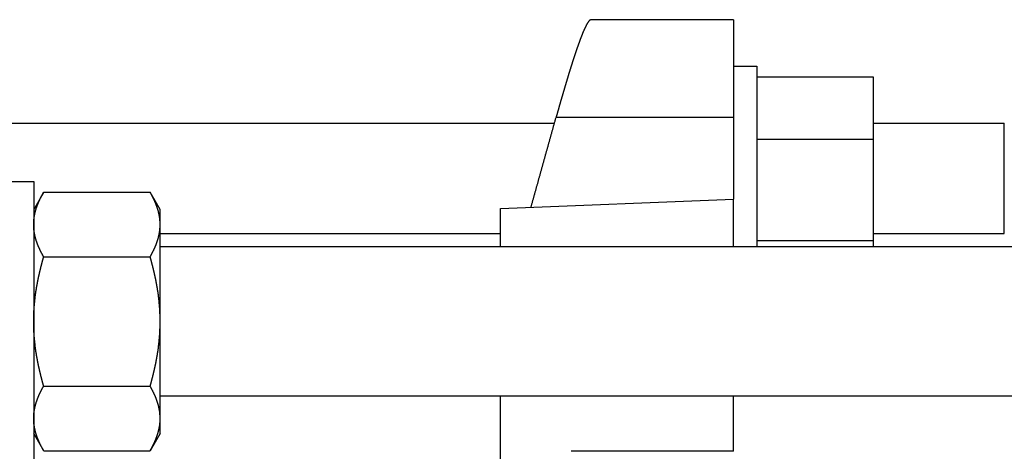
# Model space of a CAD drawing. Header units: millimetres. Extents: x -44 to 549, y 89 to 318.
# Tile 15 of 19: x 316 to 421, y 253 to 299. Entities that reach past the tile are written whole.
import ezdxf

# ---------------------------------------------------------------- set-up
doc = ezdxf.new("R2010")
doc.units = ezdxf.units.MM
doc.header["$MEASUREMENT"] = 0
doc.layers.add('16', color=7, linetype='Continuous')

msp = doc.modelspace()

# ---------------------------------------------------------------- linework, layer by layer
at = {"color": 7, "linetype": 'Continuous', "lineweight": 30}
for p, q in [((314.13, 281.97), (317.13, 281.97)), ((317.13, 281.97), (317.13, 251.97)), ((318.2, 280.82), (317.13, 278.97)), ((318.2, 280.82), (329.61, 280.82)), ((330.68, 278.97), (329.61, 280.82)), ((392.13, 274.97), (392.13, 280.08)), ((330.68, 254.97), (330.68, 278.97)), ((367.13, 274.97), (367.13, 279.08)), ((457.58, 274.97), (330.68, 274.97)), ((318.2, 273.9), (329.61, 273.9)), ((318.2, 260.04), (329.61, 260.04)), ((457.58, 258.97), (330.68, 258.97)), ((367.13, 247.28), (367.13, 258.97)), ((392.13, 253.05), (392.13, 258.97)), ((318.2, 253.11), (317.13, 254.97)), ((330.68, 254.97), (329.61, 253.11)), ((318.2, 253.11), (329.61, 253.11))]:
    msp.add_line(p, q, dxfattribs=at)
for centre, radius, start, end in [((325.48, 256.57), 5.2, 356.8831, 359.995), ((325.13, 256.61), 5.55, 350.3191, 350.8235), ((325.23, 256.6), 5.45, 350.8172, 353.8068), ((325.33, 256.59), 5.35, 353.8135, 354.7048), ((325.38, 256.58), 5.3, 354.7034, 356.5379), ((325.42, 256.58), 5.26, 356.54, 356.8874)]:
    msp.add_arc(centre, radius, start, end, dxfattribs=at)
for points, knots in [([(317.13, 277.36), (317.13, 277.36), (317.13, 277.4), (317.13, 277.42), (317.13, 277.46), (317.13, 277.49), (317.13, 277.52), (317.13, 277.56), (317.13, 277.59), (317.14, 277.62), (317.14, 277.65), (317.14, 277.69), (317.14, 277.72), (317.14, 277.75), (317.15, 277.78), (317.15, 277.82), (317.15, 277.85), (317.16, 277.88), (317.16, 277.92), (317.16, 277.95), (317.17, 277.98), (317.17, 278.01), (317.17, 278.05), (317.18, 278.08), (317.18, 278.11), (317.19, 278.14), (317.19, 278.18), (317.2, 278.21), (317.2, 278.24), (317.21, 278.27), (317.22, 278.3), (317.22, 278.34), (317.23, 278.37), (317.23, 278.4), (317.24, 278.43), (317.25, 278.47), (317.25, 278.5), (317.26, 278.53), (317.27, 278.56), (317.27, 278.59), (317.28, 278.63), (317.29, 278.66), (317.3, 278.69), (317.31, 278.72), (317.31, 278.75), (317.32, 278.78), (317.33, 278.82), (317.34, 278.85), (317.35, 278.88), (317.36, 278.91), (317.37, 278.94), (317.38, 278.97), (317.39, 279), (317.39, 279.04), (317.4, 279.07), (317.41, 279.1), (317.42, 279.13), (317.44, 279.16), (317.45, 279.19), (317.46, 279.22), (317.47, 279.25), (317.48, 279.28), (317.49, 279.32), (317.5, 279.35), (317.51, 279.38), (317.52, 279.41), (317.53, 279.44), (317.55, 279.47), (317.56, 279.5), (317.57, 279.53), (317.58, 279.56), (317.59, 279.59), (317.61, 279.62), (317.62, 279.65), (317.63, 279.68), (317.64, 279.71), (317.66, 279.74), (317.67, 279.77), (317.68, 279.8), (317.7, 279.83), (317.71, 279.86), (317.72, 279.89), (317.74, 279.92), (317.75, 279.95), (317.76, 279.98), (317.78, 280.01), (317.79, 280.04), (317.8, 280.07), (317.82, 280.1), (317.83, 280.13), (317.85, 280.16), (317.86, 280.19), (317.88, 280.22), (317.89, 280.25), (317.91, 280.28), (317.92, 280.31), (317.93, 280.33), (317.95, 280.36), (317.96, 280.39), (317.98, 280.42), (318, 280.45), (318.01, 280.48), (318.03, 280.51), (318.04, 280.54), (318.06, 280.57), (318.07, 280.59), (318.09, 280.62), (318.1, 280.65), (318.12, 280.68), (318.14, 280.71), (318.15, 280.74), (318.17, 280.77), (318.18, 280.79), (318.2, 280.82), (318.2, 280.82)], [0, 0, 0, 0, 0.032744, 0.065486, 0.098229, 0.130975, 0.163726, 0.196485, 0.229248, 0.262012, 0.294778, 0.327549, 0.360325, 0.393101, 0.425877, 0.458658, 0.491442, 0.524226, 0.557008, 0.589794, 0.622582, 0.655369, 0.688153, 0.720938, 0.753725, 0.78651, 0.81929, 0.852069, 0.884848, 0.917625, 0.950398, 0.983168, 1.015938, 1.048708, 1.081474, 1.114239, 1.147004, 1.17977, 1.212534, 1.245296, 1.27806, 1.310825, 1.343588, 1.37635, 1.409113, 1.441877, 1.474641, 1.507402, 1.540165, 1.572929, 1.605692, 1.638452, 1.671212, 1.703973, 1.736734, 1.769491, 1.802246, 1.835002, 1.867757, 1.90051, 1.933262, 1.966015, 1.998767, 2.031519, 2.06427, 2.097022, 2.129775, 2.162527, 2.195279, 2.228033, 2.260787, 2.293542, 2.326296, 2.359051, 2.391807, 2.424564, 2.457319, 2.490075, 2.522833, 2.55559, 2.588345, 2.621101, 2.653857, 2.686612, 2.719366, 2.752118, 2.784871, 2.817623, 2.850374, 2.883124, 2.915874, 2.948624, 2.981373, 3.014121, 3.04687, 3.079618, 3.112366, 3.145114, 3.177861, 3.210609, 3.243356, 3.276102, 3.308849, 3.341595, 3.37434, 3.407084, 3.439828, 3.472572, 3.505315, 3.538055, 3.570794, 3.603532, 3.636269, 3.669007, 3.669007, 3.669007, 3.669007]), ([(330.45, 278.9), (330.45, 278.9), (330.45, 278.93), (330.44, 278.95), (330.43, 278.98), (330.42, 279), (330.42, 279.03), (330.41, 279.05), (330.4, 279.08), (330.39, 279.1), (330.38, 279.13), (330.38, 279.15), (330.37, 279.18), (330.36, 279.2), (330.35, 279.23), (330.34, 279.25), (330.33, 279.28), (330.33, 279.3), (330.32, 279.33), (330.31, 279.35), (330.3, 279.38), (330.29, 279.4), (330.28, 279.43), (330.27, 279.45), (330.26, 279.47), (330.25, 279.5), (330.24, 279.52), (330.23, 279.55), (330.22, 279.57), (330.21, 279.6), (330.2, 279.62), (330.19, 279.65), (330.18, 279.67), (330.17, 279.69), (330.16, 279.72), (330.15, 279.74), (330.14, 279.77), (330.13, 279.79), (330.12, 279.82), (330.11, 279.84), (330.1, 279.86), (330.09, 279.89), (330.08, 279.91), (330.07, 279.94), (330.06, 279.96), (330.05, 279.98), (330.04, 280.01), (330.02, 280.03), (330.01, 280.05), (330, 280.08), (329.99, 280.1), (329.98, 280.13), (329.97, 280.15), (329.96, 280.17), (329.94, 280.2), (329.93, 280.22), (329.92, 280.24), (329.91, 280.27), (329.9, 280.29), (329.88, 280.31), (329.87, 280.34), (329.86, 280.36), (329.85, 280.38), (329.84, 280.41), (329.82, 280.43), (329.81, 280.45), (329.8, 280.48), (329.79, 280.5), (329.77, 280.52), (329.76, 280.55), (329.75, 280.57), (329.74, 280.59), (329.72, 280.62), (329.71, 280.64), (329.7, 280.66), (329.69, 280.69), (329.67, 280.71), (329.66, 280.73), (329.65, 280.75), (329.63, 280.78), (329.62, 280.8), (329.61, 280.82), (329.61, 280.82)], [0, 0, 0, 0, 0.026293, 0.052586, 0.078878, 0.105171, 0.131464, 0.157758, 0.184054, 0.21035, 0.236646, 0.262944, 0.289242, 0.315542, 0.341841, 0.368142, 0.394444, 0.420746, 0.447049, 0.473352, 0.499657, 0.525963, 0.552268, 0.578574, 0.604881, 0.63119, 0.657499, 0.683808, 0.710119, 0.736432, 0.762745, 0.789059, 0.815375, 0.841692, 0.86801, 0.894329, 0.92065, 0.946972, 0.973295, 0.999619, 1.025945, 1.052272, 1.0786, 1.104929, 1.131259, 1.15759, 1.183923, 1.210256, 1.23659, 1.262925, 1.289261, 1.315597, 1.341933, 1.36827, 1.394608, 1.420946, 1.447284, 1.473622, 1.49996, 1.526298, 1.552635, 1.578972, 1.605309, 1.631645, 1.65798, 1.684313, 1.710646, 1.736978, 1.763308, 1.789636, 1.815962, 1.842287, 1.86861, 1.894929, 1.921247, 1.947562, 1.973874, 2.000182, 2.026484, 2.052784, 2.079082, 2.105381, 2.105381, 2.105381, 2.105381]), ([(330.68, 277.36), (330.68, 277.36), (330.68, 277.38), (330.68, 277.4), (330.68, 277.42), (330.68, 277.44), (330.68, 277.46), (330.68, 277.48), (330.68, 277.5), (330.68, 277.52), (330.68, 277.53), (330.68, 277.55), (330.68, 277.57), (330.67, 277.59), (330.67, 277.61), (330.67, 277.63), (330.67, 277.65), (330.67, 277.67), (330.67, 277.69), (330.67, 277.71), (330.67, 277.73), (330.66, 277.75), (330.66, 277.77), (330.66, 277.79), (330.66, 277.81), (330.66, 277.83), (330.66, 277.85), (330.65, 277.87), (330.65, 277.89), (330.65, 277.91), (330.65, 277.92), (330.65, 277.94), (330.64, 277.96), (330.64, 277.98), (330.64, 278), (330.64, 278.02), (330.63, 278.04), (330.63, 278.06), (330.63, 278.08), (330.63, 278.1), (330.62, 278.12), (330.62, 278.14), (330.62, 278.16), (330.62, 278.18), (330.61, 278.2), (330.61, 278.22), (330.61, 278.23), (330.6, 278.25), (330.6, 278.27), (330.6, 278.29), (330.59, 278.31), (330.59, 278.33), (330.59, 278.35), (330.58, 278.37), (330.58, 278.39), (330.57, 278.41), (330.57, 278.43), (330.57, 278.45), (330.56, 278.47), (330.56, 278.48), (330.55, 278.5), (330.55, 278.52), (330.55, 278.54), (330.54, 278.56), (330.54, 278.58), (330.53, 278.6), (330.53, 278.62), (330.52, 278.64), (330.52, 278.66), (330.51, 278.67), (330.51, 278.69), (330.51, 278.71), (330.5, 278.73), (330.5, 278.75), (330.49, 278.77), (330.49, 278.79), (330.48, 278.81), (330.48, 278.83), (330.47, 278.84), (330.46, 278.86), (330.46, 278.88), (330.45, 278.9), (330.45, 278.9)], [0, 0, 0, 0, 0.019532, 0.039064, 0.058596, 0.078129, 0.097663, 0.1172, 0.136738, 0.156277, 0.175816, 0.195357, 0.2149, 0.234443, 0.253986, 0.273531, 0.293078, 0.312625, 0.332172, 0.35172, 0.371269, 0.390819, 0.410369, 0.42992, 0.449472, 0.469024, 0.488577, 0.508129, 0.527682, 0.547236, 0.56679, 0.586344, 0.605898, 0.625452, 0.645007, 0.66456, 0.684114, 0.703668, 0.723222, 0.742775, 0.762327, 0.78188, 0.801432, 0.820984, 0.840535, 0.860086, 0.879636, 0.899186, 0.918736, 0.938285, 0.957835, 0.977383, 0.996932, 1.01648, 1.036028, 1.055576, 1.075123, 1.09467, 1.114217, 1.133764, 1.153309, 1.172855, 1.1924, 1.211946, 1.23149, 1.251033, 1.270577, 1.29012, 1.309663, 1.329204, 1.348745, 1.368286, 1.387825, 1.407364, 1.426902, 1.446439, 1.465975, 1.48551, 1.505043, 1.524575, 1.544106, 1.563638, 1.563638, 1.563638, 1.563638]), ([(318.2, 273.9), (318.2, 273.9), (318.18, 273.93), (318.17, 273.95), (318.15, 273.98), (318.14, 274.01), (318.12, 274.04), (318.1, 274.07), (318.09, 274.09), (318.07, 274.12), (318.06, 274.15), (318.04, 274.18), (318.03, 274.21), (318.01, 274.24), (318, 274.27), (317.98, 274.3), (317.96, 274.33), (317.95, 274.35), (317.93, 274.38), (317.92, 274.41), (317.91, 274.44), (317.89, 274.47), (317.88, 274.5), (317.86, 274.53), (317.85, 274.56), (317.83, 274.59), (317.82, 274.62), (317.8, 274.65), (317.79, 274.68), (317.78, 274.71), (317.76, 274.74), (317.75, 274.77), (317.74, 274.8), (317.72, 274.83), (317.71, 274.86), (317.7, 274.89), (317.68, 274.92), (317.67, 274.95), (317.66, 274.98), (317.64, 275.01), (317.63, 275.04), (317.62, 275.07), (317.61, 275.1), (317.59, 275.13), (317.58, 275.16), (317.57, 275.19), (317.56, 275.22), (317.55, 275.25), (317.53, 275.28), (317.52, 275.31), (317.51, 275.34), (317.5, 275.37), (317.49, 275.4), (317.48, 275.43), (317.47, 275.46), (317.46, 275.5), (317.45, 275.53), (317.44, 275.56), (317.42, 275.59), (317.41, 275.62), (317.4, 275.65), (317.39, 275.68), (317.39, 275.71), (317.38, 275.75), (317.37, 275.78), (317.36, 275.81), (317.35, 275.84), (317.34, 275.87), (317.33, 275.9), (317.32, 275.93), (317.31, 275.97), (317.31, 276), (317.3, 276.03), (317.29, 276.06), (317.28, 276.09), (317.27, 276.13), (317.27, 276.16), (317.26, 276.19), (317.25, 276.22), (317.25, 276.25), (317.24, 276.29), (317.23, 276.32), (317.23, 276.35), (317.22, 276.38), (317.22, 276.41), (317.21, 276.45), (317.2, 276.48), (317.2, 276.51), (317.19, 276.54), (317.19, 276.58), (317.18, 276.61), (317.18, 276.64), (317.17, 276.67), (317.17, 276.71), (317.17, 276.74), (317.16, 276.77), (317.16, 276.8), (317.16, 276.84), (317.15, 276.87), (317.15, 276.9), (317.15, 276.93), (317.14, 276.97), (317.14, 277), (317.14, 277.03), (317.14, 277.06), (317.14, 277.1), (317.13, 277.13), (317.13, 277.16), (317.13, 277.2), (317.13, 277.23), (317.13, 277.26), (317.13, 277.29), (317.13, 277.32), (317.13, 277.36), (317.13, 277.36)], [0, 0, 0, 0, 0.032738, 0.065476, 0.098213, 0.130952, 0.163693, 0.196435, 0.229179, 0.261923, 0.294667, 0.327412, 0.360159, 0.392905, 0.425651, 0.458398, 0.491146, 0.523894, 0.556641, 0.589389, 0.622138, 0.654886, 0.687635, 0.720384, 0.753134, 0.785884, 0.818634, 0.851384, 0.884136, 0.916889, 0.949641, 0.982395, 1.015151, 1.047907, 1.080662, 1.113418, 1.146175, 1.178932, 1.211688, 1.244444, 1.2772, 1.309956, 1.342712, 1.375465, 1.40822, 1.440975, 1.473728, 1.50648, 1.539232, 1.571985, 1.604738, 1.637489, 1.67024, 1.702993, 1.735745, 1.768497, 1.80125, 1.834005, 1.866761, 1.899517, 1.932274, 1.965034, 1.997795, 2.030556, 2.063316, 2.096079, 2.128842, 2.161605, 2.194366, 2.22713, 2.259894, 2.292658, 2.325419, 2.358183, 2.390947, 2.423711, 2.456473, 2.489237, 2.522003, 2.554769, 2.587533, 2.6203, 2.653069, 2.685839, 2.718609, 2.751382, 2.784159, 2.816938, 2.849717, 2.882497, 2.915282, 2.948069, 2.980854, 3.013638, 3.046425, 3.079214, 3.111999, 3.144781, 3.177565, 3.21035, 3.24313, 3.275906, 3.308682, 3.341458, 3.37423, 3.406995, 3.439759, 3.472522, 3.505281, 3.538033, 3.570778, 3.603521, 3.636263, 3.669007, 3.669007, 3.669007, 3.669007]), ([(329.61, 273.9), (329.61, 273.9), (329.63, 273.93), (329.64, 273.95), (329.66, 273.98), (329.67, 274.01), (329.69, 274.04), (329.7, 274.07), (329.72, 274.09), (329.74, 274.12), (329.75, 274.15), (329.77, 274.18), (329.78, 274.21), (329.8, 274.24), (329.81, 274.27), (329.83, 274.3), (329.84, 274.33), (329.86, 274.35), (329.87, 274.38), (329.89, 274.41), (329.9, 274.44), (329.92, 274.47), (329.93, 274.5), (329.95, 274.53), (329.96, 274.56), (329.98, 274.59), (329.99, 274.62), (330.01, 274.65), (330.02, 274.68), (330.03, 274.71), (330.05, 274.74), (330.06, 274.77), (330.07, 274.8), (330.09, 274.83), (330.1, 274.86), (330.11, 274.89), (330.13, 274.92), (330.14, 274.95), (330.15, 274.98), (330.17, 275.01), (330.18, 275.04), (330.19, 275.07), (330.2, 275.1), (330.22, 275.13), (330.23, 275.16), (330.24, 275.19), (330.25, 275.22), (330.26, 275.25), (330.28, 275.28), (330.29, 275.31), (330.3, 275.34), (330.31, 275.37), (330.32, 275.4), (330.33, 275.43), (330.34, 275.46), (330.35, 275.5), (330.36, 275.53), (330.37, 275.56), (330.38, 275.59), (330.39, 275.62), (330.4, 275.65), (330.41, 275.68), (330.42, 275.71), (330.43, 275.75), (330.44, 275.78), (330.45, 275.81), (330.46, 275.84), (330.47, 275.87), (330.48, 275.9), (330.49, 275.93), (330.5, 275.97), (330.5, 276), (330.51, 276.03), (330.52, 276.06), (330.53, 276.09), (330.53, 276.13), (330.54, 276.16), (330.55, 276.19), (330.56, 276.22), (330.56, 276.25), (330.57, 276.29), (330.58, 276.32), (330.58, 276.35), (330.59, 276.38), (330.59, 276.41), (330.6, 276.45), (330.61, 276.48), (330.61, 276.51), (330.62, 276.54), (330.62, 276.58), (330.63, 276.61), (330.63, 276.64), (330.63, 276.67), (330.64, 276.71), (330.64, 276.74), (330.65, 276.77), (330.65, 276.8), (330.65, 276.84), (330.66, 276.87), (330.66, 276.9), (330.66, 276.93), (330.66, 276.97), (330.67, 277), (330.67, 277.03), (330.67, 277.06), (330.67, 277.1), (330.67, 277.13), (330.68, 277.16), (330.68, 277.2), (330.68, 277.23), (330.68, 277.26), (330.68, 277.29), (330.68, 277.32), (330.68, 277.36), (330.68, 277.36)], [0, 0, 0, 0, 0.032738, 0.065476, 0.098213, 0.130952, 0.163693, 0.196435, 0.229179, 0.261923, 0.294667, 0.327412, 0.360159, 0.392905, 0.425651, 0.458398, 0.491146, 0.523894, 0.556641, 0.589389, 0.622138, 0.654886, 0.687635, 0.720384, 0.753134, 0.785884, 0.818634, 0.851384, 0.884136, 0.916889, 0.949641, 0.982395, 1.015151, 1.047907, 1.080662, 1.113418, 1.146175, 1.178932, 1.211688, 1.244444, 1.2772, 1.309956, 1.342712, 1.375465, 1.40822, 1.440975, 1.473728, 1.50648, 1.539232, 1.571985, 1.604738, 1.637489, 1.67024, 1.702993, 1.735745, 1.768497, 1.80125, 1.834005, 1.866761, 1.899517, 1.932274, 1.965034, 1.997795, 2.030556, 2.063316, 2.096079, 2.128842, 2.161605, 2.194366, 2.22713, 2.259894, 2.292658, 2.325419, 2.358183, 2.390947, 2.423711, 2.456473, 2.489237, 2.522003, 2.554769, 2.587533, 2.6203, 2.653069, 2.685839, 2.718609, 2.751382, 2.784159, 2.816938, 2.849717, 2.882497, 2.915282, 2.948069, 2.980854, 3.013638, 3.046425, 3.079214, 3.111999, 3.144781, 3.177565, 3.21035, 3.24313, 3.275906, 3.308682, 3.341458, 3.37423, 3.406995, 3.439759, 3.472522, 3.505281, 3.538033, 3.570778, 3.603521, 3.636263, 3.669007, 3.669007, 3.669007, 3.669007]), ([(317.13, 266.97), (317.13, 266.97), (317.13, 267.05), (317.13, 267.11), (317.13, 267.19), (317.13, 267.26), (317.13, 267.33), (317.13, 267.41), (317.14, 267.48), (317.14, 267.55), (317.14, 267.63), (317.14, 267.7), (317.15, 267.77), (317.15, 267.85), (317.15, 267.92), (317.15, 267.99), (317.16, 268.07), (317.16, 268.14), (317.17, 268.21), (317.17, 268.28), (317.18, 268.36), (317.18, 268.43), (317.19, 268.5), (317.19, 268.58), (317.2, 268.65), (317.2, 268.72), (317.21, 268.8), (317.22, 268.87), (317.22, 268.94), (317.23, 269.01), (317.24, 269.09), (317.24, 269.16), (317.25, 269.23), (317.26, 269.31), (317.27, 269.38), (317.28, 269.45), (317.29, 269.52), (317.29, 269.6), (317.3, 269.67), (317.31, 269.74), (317.32, 269.82), (317.33, 269.89), (317.34, 269.96), (317.35, 270.03), (317.36, 270.11), (317.37, 270.18), (317.38, 270.25), (317.4, 270.32), (317.41, 270.4), (317.42, 270.47), (317.43, 270.54), (317.44, 270.61), (317.45, 270.68), (317.47, 270.76), (317.48, 270.83), (317.49, 270.9), (317.51, 270.97), (317.52, 271.05), (317.53, 271.12), (317.55, 271.19), (317.56, 271.26), (317.57, 271.33), (317.59, 271.4), (317.6, 271.48), (317.62, 271.55), (317.63, 271.62), (317.65, 271.69), (317.66, 271.76), (317.68, 271.84), (317.69, 271.91), (317.71, 271.98), (317.73, 272.05), (317.74, 272.12), (317.76, 272.19), (317.77, 272.26), (317.79, 272.34), (317.81, 272.41), (317.83, 272.48), (317.84, 272.55), (317.86, 272.62), (317.88, 272.69), (317.9, 272.76), (317.91, 272.83), (317.93, 272.91), (317.95, 272.98), (317.97, 273.05), (317.99, 273.12), (318.01, 273.19), (318.02, 273.26), (318.04, 273.33), (318.06, 273.4), (318.08, 273.47), (318.1, 273.54), (318.12, 273.61), (318.14, 273.68), (318.16, 273.76), (318.18, 273.82), (318.2, 273.89), (318.2, 273.9)], [0, 0, 0, 0, 0.073249, 0.146496, 0.219744, 0.292993, 0.366247, 0.439505, 0.512766, 0.586028, 0.65929, 0.732555, 0.805824, 0.879092, 0.952359, 1.025629, 1.098901, 1.172172, 1.245441, 1.318711, 1.391983, 1.465254, 1.538522, 1.611788, 1.685056, 1.758322, 1.831585, 1.904846, 1.978106, 2.051366, 2.124624, 2.197881, 2.271138, 2.344396, 2.417652, 2.490908, 2.564165, 2.637423, 2.710681, 2.783937, 2.857196, 2.930457, 3.003717, 3.076978, 3.15024, 3.223504, 3.296769, 3.370033, 3.443299, 3.516568, 3.589837, 3.663107, 3.736378, 3.809651, 3.882926, 3.956202, 4.029479, 4.102759, 4.176041, 4.249324, 4.322607, 4.395894, 4.469183, 4.542473, 4.615764, 4.689057, 4.762352, 4.835649, 4.908945, 4.982244, 5.055544, 5.128846, 5.202147, 5.275449, 5.348752, 5.422057, 5.49536, 5.568662, 5.641966, 5.71527, 5.788572, 5.861872, 5.935172, 6.008472, 6.081769, 6.155063, 6.228355, 6.301646, 6.374934, 6.448217, 6.521497, 6.594774, 6.668047, 6.741314, 6.814572, 6.887826, 6.961078, 7.034331, 7.034331, 7.034331, 7.034331]), ([(330.68, 266.97), (330.68, 266.97), (330.68, 267.05), (330.68, 267.11), (330.68, 267.19), (330.68, 267.26), (330.68, 267.33), (330.67, 267.41), (330.67, 267.48), (330.67, 267.55), (330.67, 267.63), (330.67, 267.7), (330.66, 267.77), (330.66, 267.85), (330.66, 267.92), (330.65, 267.99), (330.65, 268.07), (330.65, 268.14), (330.64, 268.21), (330.64, 268.28), (330.63, 268.36), (330.63, 268.43), (330.62, 268.5), (330.62, 268.58), (330.61, 268.65), (330.61, 268.72), (330.6, 268.8), (330.59, 268.87), (330.59, 268.94), (330.58, 269.01), (330.57, 269.09), (330.56, 269.16), (330.56, 269.23), (330.55, 269.31), (330.54, 269.38), (330.53, 269.45), (330.52, 269.52), (330.52, 269.6), (330.51, 269.67), (330.5, 269.74), (330.49, 269.82), (330.48, 269.89), (330.47, 269.96), (330.46, 270.03), (330.45, 270.11), (330.44, 270.18), (330.42, 270.25), (330.41, 270.32), (330.4, 270.4), (330.39, 270.47), (330.38, 270.54), (330.37, 270.61), (330.35, 270.68), (330.34, 270.76), (330.33, 270.83), (330.32, 270.9), (330.3, 270.97), (330.29, 271.05), (330.28, 271.12), (330.26, 271.19), (330.25, 271.26), (330.24, 271.33), (330.22, 271.4), (330.21, 271.48), (330.19, 271.55), (330.18, 271.62), (330.16, 271.69), (330.15, 271.76), (330.13, 271.84), (330.12, 271.91), (330.1, 271.98), (330.08, 272.05), (330.07, 272.12), (330.05, 272.19), (330.03, 272.26), (330.02, 272.34), (330, 272.41), (329.98, 272.48), (329.97, 272.55), (329.95, 272.62), (329.93, 272.69), (329.91, 272.76), (329.9, 272.83), (329.88, 272.91), (329.86, 272.98), (329.84, 273.05), (329.82, 273.12), (329.8, 273.19), (329.78, 273.26), (329.77, 273.33), (329.75, 273.4), (329.73, 273.47), (329.71, 273.54), (329.69, 273.61), (329.67, 273.68), (329.65, 273.76), (329.63, 273.82), (329.61, 273.89), (329.61, 273.9)], [0, 0, 0, 0, 0.073249, 0.146496, 0.219744, 0.292993, 0.366247, 0.439505, 0.512766, 0.586028, 0.65929, 0.732555, 0.805824, 0.879092, 0.952359, 1.025629, 1.098901, 1.172172, 1.245441, 1.318711, 1.391983, 1.465254, 1.538522, 1.611788, 1.685056, 1.758322, 1.831585, 1.904846, 1.978106, 2.051366, 2.124624, 2.197881, 2.271138, 2.344396, 2.417652, 2.490908, 2.564165, 2.637423, 2.710681, 2.783937, 2.857196, 2.930457, 3.003717, 3.076978, 3.15024, 3.223504, 3.296769, 3.370033, 3.443299, 3.516568, 3.589837, 3.663107, 3.736378, 3.809651, 3.882926, 3.956202, 4.029479, 4.102759, 4.176041, 4.249324, 4.322607, 4.395894, 4.469183, 4.542473, 4.615764, 4.689057, 4.762352, 4.835649, 4.908945, 4.982244, 5.055544, 5.128846, 5.202147, 5.275449, 5.348752, 5.422057, 5.49536, 5.568662, 5.641966, 5.71527, 5.788572, 5.861872, 5.935172, 6.008472, 6.081769, 6.155063, 6.228355, 6.301646, 6.374934, 6.448217, 6.521497, 6.594774, 6.668047, 6.741314, 6.814572, 6.887826, 6.961078, 7.034331, 7.034331, 7.034331, 7.034331]), ([(318.2, 260.04), (318.2, 260.05), (318.18, 260.12), (318.16, 260.18), (318.14, 260.25), (318.12, 260.32), (318.1, 260.39), (318.08, 260.46), (318.06, 260.53), (318.04, 260.6), (318.02, 260.67), (318.01, 260.74), (317.99, 260.82), (317.97, 260.89), (317.95, 260.96), (317.93, 261.03), (317.91, 261.1), (317.9, 261.17), (317.88, 261.24), (317.86, 261.31), (317.84, 261.38), (317.83, 261.46), (317.81, 261.53), (317.79, 261.6), (317.77, 261.67), (317.76, 261.74), (317.74, 261.81), (317.73, 261.88), (317.71, 261.95), (317.69, 262.03), (317.68, 262.1), (317.66, 262.17), (317.65, 262.24), (317.63, 262.31), (317.62, 262.38), (317.6, 262.46), (317.59, 262.53), (317.57, 262.6), (317.56, 262.67), (317.55, 262.74), (317.53, 262.82), (317.52, 262.89), (317.51, 262.96), (317.49, 263.03), (317.48, 263.1), (317.47, 263.18), (317.45, 263.25), (317.44, 263.32), (317.43, 263.39), (317.42, 263.47), (317.41, 263.54), (317.4, 263.61), (317.38, 263.68), (317.37, 263.76), (317.36, 263.83), (317.35, 263.9), (317.34, 263.97), (317.33, 264.05), (317.32, 264.12), (317.31, 264.19), (317.3, 264.26), (317.29, 264.34), (317.29, 264.41), (317.28, 264.48), (317.27, 264.55), (317.26, 264.63), (317.25, 264.7), (317.24, 264.77), (317.24, 264.85), (317.23, 264.92), (317.22, 264.99), (317.22, 265.06), (317.21, 265.14), (317.2, 265.21), (317.2, 265.28), (317.19, 265.36), (317.19, 265.43), (317.18, 265.5), (317.18, 265.58), (317.17, 265.65), (317.17, 265.72), (317.16, 265.8), (317.16, 265.87), (317.15, 265.94), (317.15, 266.01), (317.15, 266.09), (317.15, 266.16), (317.14, 266.23), (317.14, 266.31), (317.14, 266.38), (317.14, 266.45), (317.13, 266.53), (317.13, 266.6), (317.13, 266.67), (317.13, 266.75), (317.13, 266.82), (317.13, 266.89), (317.13, 266.96), (317.13, 266.97)], [0, 0, 0, 0, 0.073253, 0.146505, 0.219759, 0.293017, 0.366284, 0.439557, 0.512834, 0.586114, 0.659397, 0.732685, 0.805976, 0.879268, 0.952562, 1.025859, 1.099159, 1.172459, 1.245759, 1.319061, 1.392365, 1.465669, 1.538971, 1.612274, 1.685579, 1.758882, 1.832184, 1.905485, 1.978787, 2.052087, 2.125386, 2.198682, 2.271979, 2.345274, 2.418567, 2.491858, 2.565148, 2.638437, 2.711724, 2.785007, 2.85829, 2.931572, 3.004852, 3.078129, 3.151405, 3.22468, 3.297953, 3.371224, 3.444494, 3.517763, 3.591032, 3.664298, 3.737562, 3.810827, 3.884091, 3.957353, 4.030614, 4.103874, 4.177135, 4.250393, 4.32365, 4.396908, 4.470166, 4.543423, 4.616678, 4.689935, 4.763193, 4.83645, 4.909707, 4.982965, 5.056224, 5.129485, 5.202746, 5.276009, 5.349275, 5.422543, 5.495809, 5.569077, 5.642348, 5.71562, 5.78889, 5.862159, 5.93543, 6.008702, 6.081972, 6.155239, 6.228507, 6.301776, 6.375041, 6.448303, 6.521565, 6.594826, 6.668084, 6.741338, 6.814587, 6.887835, 6.961082, 7.034331, 7.034331, 7.034331, 7.034331]), ([(329.61, 260.04), (329.61, 260.05), (329.63, 260.12), (329.65, 260.18), (329.67, 260.25), (329.69, 260.32), (329.71, 260.39), (329.73, 260.46), (329.75, 260.53), (329.77, 260.6), (329.78, 260.67), (329.8, 260.74), (329.82, 260.82), (329.84, 260.89), (329.86, 260.96), (329.88, 261.03), (329.9, 261.1), (329.91, 261.17), (329.93, 261.24), (329.95, 261.31), (329.97, 261.38), (329.98, 261.46), (330, 261.53), (330.02, 261.6), (330.03, 261.67), (330.05, 261.74), (330.07, 261.81), (330.08, 261.88), (330.1, 261.95), (330.12, 262.03), (330.13, 262.1), (330.15, 262.17), (330.16, 262.24), (330.18, 262.31), (330.19, 262.38), (330.21, 262.46), (330.22, 262.53), (330.24, 262.6), (330.25, 262.67), (330.26, 262.74), (330.28, 262.82), (330.29, 262.89), (330.3, 262.96), (330.32, 263.03), (330.33, 263.1), (330.34, 263.18), (330.35, 263.25), (330.37, 263.32), (330.38, 263.39), (330.39, 263.47), (330.4, 263.54), (330.41, 263.61), (330.42, 263.68), (330.44, 263.76), (330.45, 263.83), (330.46, 263.9), (330.47, 263.97), (330.48, 264.05), (330.49, 264.12), (330.5, 264.19), (330.51, 264.26), (330.52, 264.34), (330.52, 264.41), (330.53, 264.48), (330.54, 264.55), (330.55, 264.63), (330.56, 264.7), (330.56, 264.77), (330.57, 264.85), (330.58, 264.92), (330.59, 264.99), (330.59, 265.06), (330.6, 265.14), (330.61, 265.21), (330.61, 265.28), (330.62, 265.36), (330.62, 265.43), (330.63, 265.5), (330.63, 265.58), (330.64, 265.65), (330.64, 265.72), (330.65, 265.8), (330.65, 265.87), (330.65, 265.94), (330.66, 266.01), (330.66, 266.09), (330.66, 266.16), (330.67, 266.23), (330.67, 266.31), (330.67, 266.38), (330.67, 266.45), (330.67, 266.53), (330.68, 266.6), (330.68, 266.67), (330.68, 266.75), (330.68, 266.82), (330.68, 266.89), (330.68, 266.96), (330.68, 266.97)], [0, 0, 0, 0, 0.073253, 0.146505, 0.219759, 0.293017, 0.366284, 0.439557, 0.512834, 0.586114, 0.659397, 0.732685, 0.805976, 0.879268, 0.952562, 1.025859, 1.099159, 1.172459, 1.245759, 1.319061, 1.392365, 1.465669, 1.538971, 1.612274, 1.685579, 1.758882, 1.832184, 1.905485, 1.978787, 2.052087, 2.125386, 2.198682, 2.271979, 2.345274, 2.418567, 2.491858, 2.565148, 2.638437, 2.711724, 2.785007, 2.85829, 2.931572, 3.004852, 3.078129, 3.151405, 3.22468, 3.297953, 3.371224, 3.444494, 3.517763, 3.591032, 3.664298, 3.737562, 3.810827, 3.884091, 3.957353, 4.030614, 4.103874, 4.177135, 4.250393, 4.32365, 4.396908, 4.470166, 4.543423, 4.616678, 4.689935, 4.763193, 4.83645, 4.909707, 4.982965, 5.056224, 5.129485, 5.202746, 5.276009, 5.349275, 5.422543, 5.495809, 5.569077, 5.642348, 5.71562, 5.78889, 5.862159, 5.93543, 6.008702, 6.081972, 6.155239, 6.228507, 6.301776, 6.375041, 6.448303, 6.521565, 6.594826, 6.668084, 6.741338, 6.814587, 6.887835, 6.961082, 7.034331, 7.034331, 7.034331, 7.034331]), ([(317.13, 256.57), (317.13, 256.58), (317.13, 256.61), (317.13, 256.64), (317.13, 256.67), (317.13, 256.71), (317.13, 256.74), (317.13, 256.77), (317.13, 256.8), (317.14, 256.84), (317.14, 256.87), (317.14, 256.9), (317.14, 256.93), (317.14, 256.97), (317.15, 257), (317.15, 257.03), (317.15, 257.07), (317.16, 257.1), (317.16, 257.13), (317.16, 257.16), (317.17, 257.2), (317.17, 257.23), (317.17, 257.26), (317.18, 257.29), (317.18, 257.33), (317.19, 257.36), (317.19, 257.39), (317.2, 257.42), (317.2, 257.46), (317.21, 257.49), (317.22, 257.52), (317.22, 257.55), (317.23, 257.58), (317.23, 257.62), (317.24, 257.65), (317.25, 257.68), (317.25, 257.71), (317.26, 257.74), (317.27, 257.78), (317.27, 257.81), (317.28, 257.84), (317.29, 257.87), (317.3, 257.9), (317.31, 257.94), (317.31, 257.97), (317.32, 258), (317.33, 258.03), (317.34, 258.06), (317.35, 258.09), (317.36, 258.13), (317.37, 258.16), (317.38, 258.19), (317.39, 258.22), (317.39, 258.25), (317.4, 258.28), (317.41, 258.31), (317.42, 258.34), (317.44, 258.38), (317.45, 258.41), (317.46, 258.44), (317.47, 258.47), (317.48, 258.5), (317.49, 258.53), (317.5, 258.56), (317.51, 258.59), (317.52, 258.62), (317.53, 258.65), (317.55, 258.68), (317.56, 258.71), (317.57, 258.75), (317.58, 258.78), (317.59, 258.81), (317.61, 258.84), (317.62, 258.87), (317.63, 258.9), (317.64, 258.93), (317.66, 258.96), (317.67, 258.99), (317.68, 259.02), (317.7, 259.05), (317.71, 259.08), (317.72, 259.11), (317.74, 259.14), (317.75, 259.17), (317.76, 259.2), (317.78, 259.23), (317.79, 259.26), (317.8, 259.29), (317.82, 259.32), (317.83, 259.34), (317.85, 259.37), (317.86, 259.4), (317.88, 259.43), (317.89, 259.46), (317.91, 259.49), (317.92, 259.52), (317.93, 259.55), (317.95, 259.58), (317.96, 259.61), (317.98, 259.64), (318, 259.67), (318.01, 259.7), (318.03, 259.72), (318.04, 259.75), (318.06, 259.78), (318.07, 259.81), (318.09, 259.84), (318.1, 259.87), (318.12, 259.9), (318.14, 259.92), (318.15, 259.95), (318.17, 259.98), (318.18, 260.01), (318.2, 260.04), (318.2, 260.04)], [0, 0, 0, 0, 0.032744, 0.065486, 0.098229, 0.130975, 0.163726, 0.196485, 0.229248, 0.262012, 0.294778, 0.327549, 0.360325, 0.393101, 0.425877, 0.458658, 0.491442, 0.524226, 0.557008, 0.589794, 0.622582, 0.655369, 0.688153, 0.720938, 0.753725, 0.78651, 0.81929, 0.852069, 0.884848, 0.917625, 0.950398, 0.983168, 1.015938, 1.048708, 1.081474, 1.114239, 1.147004, 1.17977, 1.212534, 1.245296, 1.27806, 1.310825, 1.343588, 1.37635, 1.409113, 1.441877, 1.474641, 1.507402, 1.540165, 1.572929, 1.605692, 1.638452, 1.671212, 1.703973, 1.736734, 1.769491, 1.802246, 1.835002, 1.867757, 1.90051, 1.933262, 1.966015, 1.998767, 2.031519, 2.06427, 2.097022, 2.129775, 2.162527, 2.195279, 2.228033, 2.260787, 2.293542, 2.326296, 2.359051, 2.391807, 2.424564, 2.457319, 2.490075, 2.522833, 2.55559, 2.588345, 2.621101, 2.653857, 2.686612, 2.719366, 2.752118, 2.784871, 2.817623, 2.850374, 2.883124, 2.915874, 2.948624, 2.981373, 3.014121, 3.04687, 3.079618, 3.112366, 3.145114, 3.177861, 3.210609, 3.243356, 3.276102, 3.308849, 3.341595, 3.37434, 3.407084, 3.439828, 3.472572, 3.505315, 3.538055, 3.570794, 3.603532, 3.636269, 3.669007, 3.669007, 3.669007, 3.669007]), ([(330.68, 256.57), (330.68, 256.58), (330.68, 256.61), (330.68, 256.64), (330.68, 256.67), (330.68, 256.71), (330.68, 256.74), (330.68, 256.77), (330.67, 256.8), (330.67, 256.84), (330.67, 256.87), (330.67, 256.9), (330.67, 256.93), (330.66, 256.97), (330.66, 257), (330.66, 257.03), (330.66, 257.07), (330.65, 257.1), (330.65, 257.13), (330.65, 257.16), (330.64, 257.2), (330.64, 257.23), (330.63, 257.26), (330.63, 257.29), (330.63, 257.33), (330.62, 257.36), (330.62, 257.39), (330.61, 257.42), (330.61, 257.46), (330.6, 257.49), (330.59, 257.52), (330.59, 257.55), (330.58, 257.58), (330.58, 257.62), (330.57, 257.65), (330.56, 257.68), (330.56, 257.71), (330.55, 257.74), (330.54, 257.78), (330.53, 257.81), (330.53, 257.84), (330.52, 257.87), (330.51, 257.9), (330.5, 257.94), (330.5, 257.97), (330.49, 258), (330.48, 258.03), (330.47, 258.06), (330.46, 258.09), (330.45, 258.13), (330.44, 258.16), (330.43, 258.19), (330.42, 258.22), (330.41, 258.25), (330.4, 258.28), (330.39, 258.31), (330.38, 258.34), (330.37, 258.38), (330.36, 258.41), (330.35, 258.44), (330.34, 258.47), (330.33, 258.5), (330.32, 258.53), (330.31, 258.56), (330.3, 258.59), (330.29, 258.62), (330.28, 258.65), (330.26, 258.68), (330.25, 258.71), (330.24, 258.75), (330.23, 258.78), (330.22, 258.81), (330.2, 258.84), (330.19, 258.87), (330.18, 258.9), (330.17, 258.93), (330.15, 258.96), (330.14, 258.99), (330.13, 259.02), (330.11, 259.05), (330.1, 259.08), (330.09, 259.11), (330.07, 259.14), (330.06, 259.17), (330.05, 259.2), (330.03, 259.23), (330.02, 259.26), (330.01, 259.29), (329.99, 259.32), (329.98, 259.34), (329.96, 259.37), (329.95, 259.4), (329.93, 259.43), (329.92, 259.46), (329.9, 259.49), (329.89, 259.52), (329.87, 259.55), (329.86, 259.58), (329.84, 259.61), (329.83, 259.64), (329.81, 259.67), (329.8, 259.7), (329.78, 259.72), (329.77, 259.75), (329.75, 259.78), (329.74, 259.81), (329.72, 259.84), (329.7, 259.87), (329.69, 259.9), (329.67, 259.92), (329.66, 259.95), (329.64, 259.98), (329.63, 260.01), (329.61, 260.04), (329.61, 260.04)], [0, 0, 0, 0, 0.032744, 0.065486, 0.098229, 0.130975, 0.163726, 0.196485, 0.229248, 0.262012, 0.294778, 0.327549, 0.360325, 0.393101, 0.425877, 0.458658, 0.491442, 0.524226, 0.557008, 0.589794, 0.622582, 0.655369, 0.688153, 0.720938, 0.753725, 0.78651, 0.81929, 0.852069, 0.884848, 0.917625, 0.950398, 0.983168, 1.015938, 1.048708, 1.081474, 1.114239, 1.147004, 1.17977, 1.212534, 1.245296, 1.27806, 1.310825, 1.343588, 1.37635, 1.409113, 1.441877, 1.474641, 1.507402, 1.540165, 1.572929, 1.605692, 1.638452, 1.671212, 1.703973, 1.736734, 1.769491, 1.802246, 1.835002, 1.867757, 1.90051, 1.933262, 1.966015, 1.998767, 2.031519, 2.06427, 2.097022, 2.129775, 2.162527, 2.195279, 2.228033, 2.260787, 2.293542, 2.326296, 2.359051, 2.391807, 2.424564, 2.457319, 2.490075, 2.522833, 2.55559, 2.588345, 2.621101, 2.653857, 2.686612, 2.719366, 2.752118, 2.784871, 2.817623, 2.850374, 2.883124, 2.915874, 2.948624, 2.981373, 3.014121, 3.04687, 3.079618, 3.112366, 3.145114, 3.177861, 3.210609, 3.243356, 3.276102, 3.308849, 3.341595, 3.37434, 3.407084, 3.439828, 3.472572, 3.505315, 3.538055, 3.570794, 3.603532, 3.636269, 3.669007, 3.669007, 3.669007, 3.669007]), ([(317.35, 255.03), (317.35, 255.03), (317.35, 255.05), (317.34, 255.07), (317.34, 255.09), (317.33, 255.11), (317.33, 255.13), (317.32, 255.15), (317.32, 255.16), (317.31, 255.18), (317.31, 255.2), (317.3, 255.22), (317.3, 255.24), (317.29, 255.26), (317.29, 255.28), (317.28, 255.3), (317.28, 255.32), (317.28, 255.33), (317.27, 255.35), (317.27, 255.37), (317.26, 255.39), (317.26, 255.41), (317.25, 255.43), (317.25, 255.45), (317.25, 255.47), (317.24, 255.49), (317.24, 255.51), (317.23, 255.53), (317.23, 255.55), (317.23, 255.56), (317.22, 255.58), (317.22, 255.6), (317.22, 255.62), (317.21, 255.64), (317.21, 255.66), (317.21, 255.68), (317.2, 255.7), (317.2, 255.72), (317.2, 255.74), (317.19, 255.76), (317.19, 255.78), (317.19, 255.8), (317.18, 255.81), (317.18, 255.83), (317.18, 255.85), (317.18, 255.87), (317.17, 255.89), (317.17, 255.91), (317.17, 255.93), (317.17, 255.95), (317.16, 255.97), (317.16, 255.99), (317.16, 256.01), (317.16, 256.03), (317.16, 256.05), (317.15, 256.07), (317.15, 256.09), (317.15, 256.11), (317.15, 256.13), (317.15, 256.15), (317.15, 256.16), (317.14, 256.18), (317.14, 256.2), (317.14, 256.22), (317.14, 256.24), (317.14, 256.26), (317.14, 256.28), (317.14, 256.3), (317.14, 256.32), (317.13, 256.34), (317.13, 256.36), (317.13, 256.38), (317.13, 256.4), (317.13, 256.42), (317.13, 256.44), (317.13, 256.46), (317.13, 256.48), (317.13, 256.5), (317.13, 256.52), (317.13, 256.54), (317.13, 256.55), (317.13, 256.57), (317.13, 256.57)], [0, 0, 0, 0, 0.019532, 0.039064, 0.058596, 0.078129, 0.097664, 0.1172, 0.136738, 0.156276, 0.175814, 0.195354, 0.214895, 0.234436, 0.253978, 0.27352, 0.293064, 0.312608, 0.332151, 0.351696, 0.371241, 0.390787, 0.410333, 0.429878, 0.449425, 0.468972, 0.48852, 0.508067, 0.527615, 0.547163, 0.566712, 0.58626, 0.605809, 0.625358, 0.644908, 0.664458, 0.684008, 0.703559, 0.72311, 0.742661, 0.762212, 0.781765, 0.801318, 0.82087, 0.840423, 0.859977, 0.879532, 0.899086, 0.918639, 0.938194, 0.957749, 0.977303, 0.996856, 1.01641, 1.035965, 1.055518, 1.075071, 1.094623, 1.114176, 1.133728, 1.153279, 1.172829, 1.192379, 1.211929, 1.231477, 1.251024, 1.270572, 1.290118, 1.309663, 1.329207, 1.34875, 1.368293, 1.387834, 1.407373, 1.426912, 1.446451, 1.465987, 1.485522, 1.505055, 1.524587, 1.544119, 1.563652, 1.563652, 1.563652, 1.563652]), ([(329.61, 253.11), (329.61, 253.11), (329.63, 253.14), (329.64, 253.17), (329.66, 253.2), (329.68, 253.23), (329.69, 253.26), (329.71, 253.29), (329.73, 253.32), (329.74, 253.35), (329.76, 253.38), (329.78, 253.41), (329.79, 253.44), (329.81, 253.47), (329.82, 253.5), (329.84, 253.53), (329.86, 253.56), (329.87, 253.59), (329.89, 253.63), (329.9, 253.66), (329.92, 253.69), (329.93, 253.72), (329.95, 253.75), (329.97, 253.78), (329.98, 253.81), (330, 253.84), (330.01, 253.87), (330.02, 253.91), (330.04, 253.94), (330.05, 253.97), (330.07, 254), (330.08, 254.03), (330.1, 254.06), (330.11, 254.09), (330.12, 254.13), (330.14, 254.16), (330.15, 254.19), (330.17, 254.22), (330.18, 254.25), (330.19, 254.29), (330.21, 254.32), (330.22, 254.35), (330.23, 254.38), (330.24, 254.42), (330.26, 254.45), (330.27, 254.48), (330.28, 254.51), (330.29, 254.54), (330.31, 254.58), (330.32, 254.61), (330.33, 254.64), (330.34, 254.68), (330.35, 254.71), (330.36, 254.74), (330.37, 254.77), (330.38, 254.81), (330.4, 254.84), (330.41, 254.87), (330.42, 254.91), (330.43, 254.94), (330.44, 254.97), (330.45, 255.01), (330.46, 255.04), (330.47, 255.07), (330.47, 255.11), (330.48, 255.14), (330.49, 255.17), (330.5, 255.21), (330.51, 255.24), (330.52, 255.27), (330.53, 255.31), (330.53, 255.34), (330.54, 255.37), (330.55, 255.41), (330.56, 255.44), (330.56, 255.47), (330.57, 255.51), (330.58, 255.54), (330.58, 255.58), (330.59, 255.61), (330.6, 255.64), (330.6, 255.68), (330.6, 255.68)], [0, 0, 0, 0, 0.034508, 0.069016, 0.103523, 0.138027, 0.172528, 0.207027, 0.241525, 0.276024, 0.310526, 0.345028, 0.379533, 0.414042, 0.448558, 0.483078, 0.517604, 0.552138, 0.586682, 0.621236, 0.655799, 0.690372, 0.724958, 0.759557, 0.79417, 0.828794, 0.863426, 0.898068, 0.932721, 0.967383, 1.002051, 1.036723, 1.071404, 1.106092, 1.140783, 1.175476, 1.210173, 1.244875, 1.279579, 1.314281, 1.348985, 1.383691, 1.418397, 1.4531, 1.487801, 1.522504, 1.557204, 1.5919, 1.626591, 1.661281, 1.695969, 1.730651, 1.765326, 1.799998, 1.834667, 1.86933, 1.903984, 1.938634, 1.97328, 2.007919, 2.04255, 2.077175, 2.111795, 2.146409, 2.181014, 2.215612, 2.250206, 2.284793, 2.319373, 2.353945, 2.388512, 2.423075, 2.457631, 2.492179, 2.526723, 2.561263, 2.595798, 2.630327, 2.664849, 2.699369, 2.733889, 2.76841, 2.76841, 2.76841, 2.76841]), ([(318.2, 253.11), (318.2, 253.11), (318.19, 253.14), (318.18, 253.16), (318.16, 253.18), (318.15, 253.2), (318.14, 253.22), (318.12, 253.25), (318.11, 253.27), (318.1, 253.29), (318.09, 253.32), (318.07, 253.34), (318.06, 253.36), (318.05, 253.39), (318.03, 253.41), (318.02, 253.43), (318.01, 253.46), (318, 253.48), (317.99, 253.5), (317.97, 253.52), (317.96, 253.55), (317.95, 253.57), (317.94, 253.59), (317.92, 253.62), (317.91, 253.64), (317.9, 253.67), (317.89, 253.69), (317.88, 253.71), (317.87, 253.74), (317.85, 253.76), (317.84, 253.78), (317.83, 253.81), (317.82, 253.83), (317.81, 253.85), (317.8, 253.88), (317.79, 253.9), (317.77, 253.93), (317.76, 253.95), (317.75, 253.97), (317.74, 254), (317.73, 254.02), (317.72, 254.05), (317.71, 254.07), (317.7, 254.09), (317.69, 254.12), (317.68, 254.14), (317.67, 254.17), (317.66, 254.19), (317.65, 254.21), (317.64, 254.24), (317.63, 254.26), (317.62, 254.29), (317.61, 254.31), (317.6, 254.34), (317.59, 254.36), (317.58, 254.39), (317.57, 254.41), (317.56, 254.43), (317.55, 254.46), (317.54, 254.48), (317.53, 254.51), (317.52, 254.53), (317.51, 254.56), (317.5, 254.58), (317.49, 254.61), (317.48, 254.63), (317.47, 254.66), (317.47, 254.68), (317.46, 254.71), (317.45, 254.73), (317.44, 254.76), (317.43, 254.78), (317.42, 254.81), (317.42, 254.83), (317.41, 254.86), (317.4, 254.88), (317.39, 254.91), (317.38, 254.93), (317.38, 254.96), (317.37, 254.98), (317.36, 255), (317.36, 255.03), (317.35, 255.03)], [0, 0, 0, 0, 0.026283, 0.052566, 0.078849, 0.10513, 0.131411, 0.157691, 0.183971, 0.210252, 0.236533, 0.262814, 0.289097, 0.315381, 0.341667, 0.367955, 0.394245, 0.420538, 0.446834, 0.473133, 0.499435, 0.525742, 0.552052, 0.578366, 0.604685, 0.631008, 0.657333, 0.683662, 0.709994, 0.736329, 0.762667, 0.789005, 0.815347, 0.841691, 0.868036, 0.894381, 0.920728, 0.947077, 0.973426, 0.999775, 1.026125, 1.052475, 1.078826, 1.105175, 1.131524, 1.157874, 1.184223, 1.21057, 1.236916, 1.263262, 1.289607, 1.315951, 1.342292, 1.368632, 1.394972, 1.421309, 1.447644, 1.473977, 1.500309, 1.526639, 1.552966, 1.579292, 1.605615, 1.631937, 1.658256, 1.684572, 1.710887, 1.7372, 1.76351, 1.789818, 1.816124, 1.842428, 1.86873, 1.895029, 1.921327, 1.947623, 1.973917, 2.000208, 2.026497, 2.052785, 2.079072, 2.10536, 2.10536, 2.10536, 2.10536])]:
    msp.add_open_spline(points, degree=3, knots=knots, dxfattribs=at)
at = {"layer": '16', "color": 7, "linetype": 'Continuous', "lineweight": 30}
for p, q in [((392.13, 299.32), (376.84, 299.32)), ((392.13, 299.32), (392.13, 280.08)), ((392.13, 294.32), (394.63, 294.32)), ((394.63, 294.32), (394.63, 274.97)), ((394.63, 293.19), (407.08, 293.19)), ((407.08, 293.19), (407.08, 274.97)), ((314.13, 288.24), (372.93, 288.24)), ((392.13, 288.82), (373.1, 288.82)), ((407.08, 288.24), (421.13, 288.24)), ((421.13, 276.4), (421.13, 288.24)), ((394.63, 286.52), (407.08, 286.52)), ((367.13, 279.08), (392.13, 280.08)), ((330.68, 276.4), (367.13, 276.4)), ((394.63, 275.64), (407.08, 275.64)), ((407.08, 276.4), (421.13, 276.4)), ((392.13, 253.05), (374.72, 253.05))]:
    msp.add_line(p, q, dxfattribs=at)
for points, knots in [([(376.84, 299.32), (376.84, 299.32), (376.79, 299.3), (376.76, 299.28), (376.72, 299.26), (376.68, 299.23), (376.65, 299.2), (376.62, 299.17), (376.59, 299.13), (376.56, 299.09), (376.53, 299.05), (376.51, 299.01), (376.48, 298.97), (376.46, 298.93), (376.43, 298.89), (376.41, 298.85), (376.39, 298.81), (376.36, 298.77), (376.34, 298.73), (376.32, 298.69), (376.3, 298.65), (376.28, 298.6), (376.26, 298.56), (376.24, 298.52), (376.22, 298.48), (376.2, 298.44), (376.18, 298.39), (376.16, 298.35), (376.14, 298.31), (376.12, 298.27), (376.1, 298.22), (376.08, 298.18), (376.06, 298.14), (376.04, 298.09), (376.02, 298.05), (376.01, 298.01), (375.99, 297.97), (375.97, 297.92), (375.95, 297.88), (375.93, 297.84), (375.92, 297.79), (375.9, 297.75), (375.88, 297.71), (375.86, 297.66), (375.85, 297.62), (375.83, 297.57), (375.81, 297.53), (375.8, 297.49), (375.78, 297.44), (375.76, 297.4), (375.75, 297.36), (375.73, 297.31), (375.71, 297.27), (375.7, 297.23), (375.68, 297.18), (375.66, 297.14), (375.65, 297.09), (375.63, 297.05), (375.61, 297.01), (375.6, 296.96), (375.58, 296.92), (375.57, 296.87), (375.55, 296.83), (375.53, 296.79), (375.52, 296.74), (375.5, 296.7), (375.49, 296.65), (375.47, 296.61), (375.46, 296.57), (375.44, 296.52), (375.43, 296.48), (375.41, 296.43), (375.39, 296.39), (375.38, 296.35), (375.36, 296.3), (375.35, 296.26), (375.33, 296.21), (375.32, 296.17), (375.3, 296.12), (375.29, 296.08), (375.27, 296.04), (375.26, 295.99), (375.24, 295.95), (375.23, 295.9), (375.21, 295.86), (375.2, 295.81), (375.18, 295.77), (375.17, 295.73), (375.15, 295.68), (375.14, 295.64), (375.12, 295.59), (375.11, 295.55), (375.09, 295.5), (375.08, 295.46), (375.06, 295.41), (375.05, 295.37), (375.03, 295.33), (375.02, 295.28), (375.01, 295.24), (374.99, 295.19), (374.98, 295.15), (374.96, 295.1), (374.95, 295.06), (374.93, 295.01), (374.92, 294.97), (374.9, 294.92), (374.89, 294.88), (374.88, 294.84), (374.86, 294.79), (374.85, 294.75), (374.83, 294.7), (374.82, 294.66), (374.8, 294.61), (374.79, 294.57), (374.78, 294.52), (374.76, 294.48), (374.75, 294.43), (374.73, 294.39), (374.72, 294.35), (374.71, 294.3), (374.69, 294.26), (374.68, 294.21), (374.66, 294.17), (374.65, 294.12), (374.64, 294.08), (374.62, 294.03), (374.61, 293.99), (374.59, 293.94), (374.58, 293.9), (374.57, 293.85), (374.55, 293.81), (374.54, 293.76), (374.52, 293.72), (374.51, 293.68), (374.5, 293.63), (374.48, 293.59), (374.47, 293.54), (374.46, 293.5), (374.44, 293.45), (374.43, 293.41), (374.42, 293.36), (374.4, 293.32), (374.39, 293.27), (374.37, 293.23), (374.36, 293.18), (374.35, 293.14), (374.33, 293.09), (374.32, 293.05), (374.31, 293), (374.29, 292.96), (374.28, 292.91), (374.27, 292.87), (374.25, 292.82), (374.24, 292.78), (374.23, 292.74), (374.21, 292.69), (374.2, 292.65), (374.19, 292.6), (374.17, 292.56), (374.16, 292.51), (374.14, 292.47), (374.13, 292.42), (374.12, 292.38), (374.1, 292.33), (374.09, 292.29), (374.08, 292.24), (374.06, 292.2), (374.05, 292.15), (374.04, 292.11), (374.03, 292.06), (374.01, 292.02), (374, 291.97), (373.99, 291.93), (373.97, 291.88), (373.96, 291.84), (373.95, 291.79), (373.93, 291.75), (373.92, 291.7), (373.91, 291.66), (373.89, 291.61), (373.88, 291.57), (373.87, 291.52), (373.85, 291.48), (373.84, 291.43), (373.83, 291.39), (373.81, 291.34), (373.8, 291.3), (373.79, 291.25), (373.78, 291.21), (373.76, 291.16), (373.75, 291.12), (373.74, 291.07), (373.72, 291.03), (373.71, 290.98), (373.7, 290.94), (373.68, 290.89), (373.67, 290.85), (373.66, 290.81), (373.65, 290.76), (373.63, 290.72), (373.62, 290.67), (373.61, 290.63), (373.59, 290.58), (373.58, 290.54), (373.57, 290.49), (373.55, 290.45), (373.54, 290.4), (373.53, 290.36), (373.52, 290.31), (373.5, 290.27), (373.49, 290.22), (373.48, 290.18), (373.46, 290.13), (373.45, 290.09), (373.44, 290.04), (373.43, 290), (373.41, 289.95), (373.4, 289.91), (373.39, 289.86), (373.38, 289.82), (373.36, 289.77), (373.35, 289.73), (373.34, 289.68), (373.32, 289.64), (373.31, 289.59), (373.3, 289.55), (373.29, 289.5), (373.27, 289.46), (373.26, 289.41), (373.25, 289.37), (373.24, 289.32), (373.22, 289.28), (373.21, 289.23), (373.2, 289.18), (373.18, 289.14), (373.17, 289.09), (373.16, 289.05), (373.15, 289), (373.13, 288.96), (373.12, 288.91), (373.11, 288.88), (373.1, 288.83), (373.1, 288.82)], [0, 0, 0, 0, 0.046983, 0.093789, 0.140246, 0.186216, 0.232171, 0.278988, 0.326359, 0.373556, 0.42028, 0.467093, 0.513963, 0.56081, 0.607595, 0.654399, 0.701215, 0.748024, 0.794815, 0.841612, 0.888412, 0.93521, 0.982, 1.028793, 1.075588, 1.122381, 1.169171, 1.215963, 1.262757, 1.309549, 1.35634, 1.403131, 1.449924, 1.496716, 1.543506, 1.590296, 1.637086, 1.683875, 1.730664, 1.777454, 1.824244, 1.871034, 1.917823, 1.964612, 2.011401, 2.05819, 2.104979, 2.151767, 2.198556, 2.245345, 2.292133, 2.338922, 2.385712, 2.432502, 2.479292, 2.526082, 2.572873, 2.619664, 2.666456, 2.713248, 2.76004, 2.806833, 2.853626, 2.900419, 2.947213, 2.994007, 3.040801, 3.087594, 3.134388, 3.181182, 3.227975, 3.274768, 3.321561, 3.368353, 3.415145, 3.461937, 3.508728, 3.555518, 3.602309, 3.649099, 3.695889, 3.742678, 3.789468, 3.836257, 3.883046, 3.929835, 3.976624, 4.023412, 4.070201, 4.116989, 4.163778, 4.210566, 4.257354, 4.304142, 4.350931, 4.397719, 4.444507, 4.491295, 4.538083, 4.584871, 4.631659, 4.678447, 4.725236, 4.772024, 4.818812, 4.8656, 4.912388, 4.959176, 5.005964, 5.052752, 5.09954, 5.146328, 5.193116, 5.239904, 5.286692, 5.333481, 5.380269, 5.427057, 5.473845, 5.520633, 5.567421, 5.61421, 5.660998, 5.707786, 5.754575, 5.801363, 5.848152, 5.89494, 5.941728, 5.988517, 6.035306, 6.082094, 6.128883, 6.175671, 6.22246, 6.269249, 6.316037, 6.362826, 6.409615, 6.456403, 6.503192, 6.549981, 6.596769, 6.643558, 6.690347, 6.737135, 6.783924, 6.830712, 6.877501, 6.924289, 6.971077, 7.017866, 7.064654, 7.111442, 7.158231, 7.205019, 7.251807, 7.298595, 7.345383, 7.392172, 7.43896, 7.485748, 7.532536, 7.579324, 7.626112, 7.6729, 7.719688, 7.766476, 7.813264, 7.860052, 7.90684, 7.953628, 8.000416, 8.047204, 8.093993, 8.140781, 8.187569, 8.234357, 8.281145, 8.327933, 8.374721, 8.421509, 8.468297, 8.515085, 8.561873, 8.608661, 8.655449, 8.702237, 8.749025, 8.795813, 8.842601, 8.889389, 8.936177, 8.982965, 9.029754, 9.076542, 9.12333, 9.170118, 9.216906, 9.263694, 9.310482, 9.35727, 9.404058, 9.450846, 9.497634, 9.544422, 9.59121, 9.637998, 9.684786, 9.731574, 9.778362, 9.82515, 9.871938, 9.918726, 9.965514, 10.012302, 10.05909, 10.105878, 10.152666, 10.199454, 10.246242, 10.29303, 10.339818, 10.386607, 10.433395, 10.480183, 10.526971, 10.573759, 10.620547, 10.667334, 10.714122, 10.76091, 10.807698, 10.854486, 10.901274, 10.948062, 10.99485, 11.041638, 11.088426, 11.135214, 11.182002, 11.228789, 11.228789, 11.228789, 11.228789]), ([(370.42, 279.21), (370.43, 279.24), (370.46, 279.37), (370.5, 279.51), (370.54, 279.66), (370.58, 279.81), (370.63, 279.96), (370.67, 280.11), (370.71, 280.26), (370.75, 280.41), (370.79, 280.56), (370.83, 280.71), (370.88, 280.86), (370.92, 281.01), (370.96, 281.16), (371, 281.31), (371.04, 281.46), (371.09, 281.61), (371.13, 281.76), (371.17, 281.91), (371.21, 282.06), (371.25, 282.21), (371.29, 282.36), (371.34, 282.51), (371.38, 282.66), (371.42, 282.82), (371.46, 282.97), (371.5, 283.12), (371.55, 283.27), (371.59, 283.42), (371.63, 283.57), (371.67, 283.72), (371.71, 283.87), (371.75, 284.02), (371.8, 284.17), (371.84, 284.32), (371.88, 284.47), (371.92, 284.62), (371.96, 284.77), (372.01, 284.92), (372.05, 285.07), (372.09, 285.22), (372.13, 285.37), (372.17, 285.52), (372.22, 285.67), (372.26, 285.82), (372.3, 285.97), (372.34, 286.12), (372.38, 286.27), (372.43, 286.42), (372.47, 286.57), (372.51, 286.72), (372.55, 286.87), (372.59, 287.02), (372.63, 287.17), (372.68, 287.32), (372.72, 287.47), (372.76, 287.62), (372.8, 287.77), (372.84, 287.92), (372.89, 288.07), (372.93, 288.22), (372.97, 288.37), (373.01, 288.53), (373.05, 288.67), (373.09, 288.79), (373.1, 288.82)], [0, 0, 0, 0, 0.155971, 0.311941, 0.467912, 0.623883, 0.779854, 0.935824, 1.091795, 1.247766, 1.403737, 1.559707, 1.715678, 1.871649, 2.02762, 2.18359, 2.339561, 2.495532, 2.651503, 2.807473, 2.963444, 3.119415, 3.275386, 3.431356, 3.587327, 3.743298, 3.899269, 4.055239, 4.21121, 4.367181, 4.523152, 4.679122, 4.835093, 4.991064, 5.147035, 5.303006, 5.458976, 5.614947, 5.770918, 5.926889, 6.082859, 6.23883, 6.394801, 6.550772, 6.706742, 6.862713, 7.018684, 7.174655, 7.330625, 7.486596, 7.642567, 7.798538, 7.954508, 8.110479, 8.26645, 8.422421, 8.578391, 8.734362, 8.890333, 9.046304, 9.202274, 9.358245, 9.514216, 9.670187, 9.826157, 9.982128, 9.982128, 9.982128, 9.982128])]:
    msp.add_open_spline(points, degree=3, knots=knots, dxfattribs=at)

doc.saveas('drawing.dxf')
